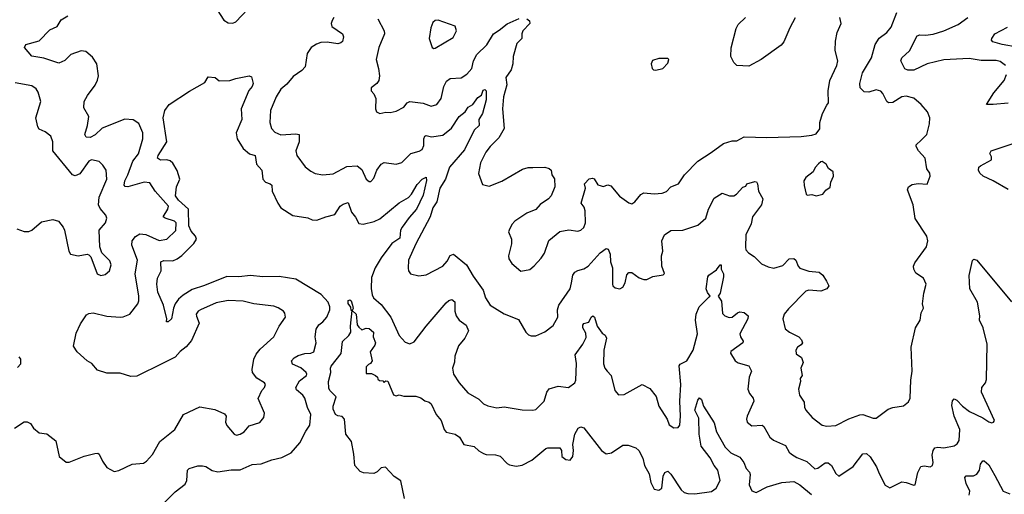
# Model space of a CAD drawing. Extents: x 1995161 to 2088924, y 769148 to 906007.
# Tile 176 of 256: x 2054714 to 2061278, y 820623 to 823790. Entities that reach past the tile are written whole.
import ezdxf

# ---------------------------------------------------------------- set-up
doc = ezdxf.new("R2010")
doc.units = 0

msp = doc.modelspace()

# ---------------------------------------------------------------- linework, layer by layer
at = {"layer": '0CON20XD'}
for points in [[(2056031.2, 823855), (2056075.8, 823785.8), (2056105, 823770), (2056135, 823766.7), (2056155, 823776.7), (2056235, 823860)], [(2054678.8, 821065), (2054745, 821106.9), (2054765, 821107.5), (2054786.7, 821095), (2054806.7, 821065), (2054843.9, 821033.9), (2054895, 821026.2), (2054955, 820980), (2054976.7, 820875), (2055025, 820838.8), (2055045, 820837.5), (2055145, 820877.5), (2055215.7, 820895.7), (2055235, 820898.1), (2055245, 820890.8), (2055265.6, 820845), (2055295, 820802), (2055345, 820775.8), (2055375, 820781.2), (2055465, 820825.6), (2055538.6, 820831.4), (2055560, 820845), (2055600.3, 820889.7), (2055648.1, 820975), (2055749.2, 821055), (2055807.1, 821155), (2055915, 821208), (2056015, 821190), (2056080, 821160), (2056090.8, 821145), (2056085.7, 821105), (2056095, 821082), (2056145, 821023.8), (2056158.8, 821018.8), (2056185, 821024.4), (2056209.8, 821040.2), (2056245, 821081.2), (2056315, 821102), (2056340.8, 821135), (2056347.1, 821165), (2056303.6, 821263.6), (2056328.5, 821315), (2056346.5, 821335), (2056354, 821355), (2056346.8, 821366.8), (2056295, 821398.8), (2056265.6, 821435), (2056263.5, 821455), (2056275.3, 821525), (2056291.2, 821558.8), (2056317.8, 821592.2), (2056407.5, 821675), (2056445, 821746.2), (2056487.1, 821805), (2056481.7, 821831.7), (2056472, 821845), (2056438.2, 821868.2), (2056408.3, 821878.3), (2056275, 821895.3), (2056205, 821911.6), (2056105, 821915.4), (2056025, 821900.9), (2055920, 821855), (2055904.4, 821845), (2055891.9, 821825), (2055892, 821812), (2055911.9, 821765), (2055860.2, 821649.8), (2055825, 821607.1), (2055785, 821576.7), (2055751.9, 821538.1), (2055666, 821496), (2055495, 821412.3), (2055455, 821410), (2055385, 821431.9), (2055295, 821431.2), (2055232.2, 821452.2), (2055195, 821497.1), (2055164.5, 821514.5), (2055096.9, 821575), (2055072, 821612), (2055090.5, 821699.5), (2055119.2, 821760.8), (2055159.7, 821820.3), (2055175, 821829.2), (2055205, 821833.5), (2055295, 821811.5), (2055385, 821804.6), (2055405, 821808.5), (2055448, 821825), (2055500.8, 821895), (2055508.6, 821915), (2055508.9, 821945), (2055484.7, 822095), (2055499.2, 822185), (2055461.2, 822285), (2055463.3, 822315), (2055487, 822343), (2055515, 822361.5), (2055555, 822357.8), (2055645, 822316.7), (2055695, 822325.6), (2055755.9, 822384.1), (2055757.1, 822435), (2055746, 822446), (2055684, 822465), (2055671.1, 822475), (2055701.4, 822525), (2055705.3, 822545), (2055617, 822647), (2055581.5, 822701.5), (2055545, 822706.2), (2055435, 822673.9), (2055417.6, 822677.6), (2055411.9, 822685), (2055414.7, 822715), (2055436, 822754), (2055468.7, 822845), (2055505.4, 822895), (2055535.5, 822995), (2055535.6, 823035), (2055507.6, 823097.6), (2055471.7, 823121.7), (2055414.3, 823125.7), (2055264.7, 823065.3), (2055217.7, 823022.3), (2055185, 823003.2), (2055156.6, 823006.6), (2055147.5, 823025), (2055167.3, 823085), (2055175.5, 823145), (2055141.7, 823201.7), (2055144.3, 823244.3), (2055165.6, 823285), (2055217.8, 823352.2), (2055234.1, 823385.9), (2055240, 823415), (2055227.7, 823495), (2055200.1, 823540.1), (2055155, 823577.6), (2055125, 823582.2), (2055055, 823557.3), (2055015, 823518.6), (2054975, 823499.2), (2054875, 823533.5), (2054796.1, 823546.1), (2054747.1, 823605), (2054756.2, 823625), (2054845, 823648.9), (2054915, 823722.5), (2054964.3, 823745), (2054990.4, 823789.6), (2055035, 823815.6)], [(2056809.5, 823805), (2056796.4, 823785), (2056791.5, 823765), (2056795, 823744.3), (2056865.7, 823695), (2056871.9, 823675), (2056866.9, 823645), (2056855.3, 823634.7), (2056835, 823630), (2056765, 823640), (2056723, 823637), (2056692.9, 823627.1), (2056656.5, 823605), (2056630, 823565), (2056617.1, 823475), (2056595, 823451.9), (2056538.1, 823411.9), (2056495, 823359.5), (2056454.3, 823325.7), (2056424.8, 823275.2), (2056387.3, 823185), (2056382.1, 823105), (2056392.2, 823065), (2056415, 823040.6), (2056455, 823022.2), (2056555, 823028.6), (2056577.5, 823025), (2056576.5, 822975), (2056554.5, 822915), (2056561.1, 822885), (2056618, 822808), (2056655, 822778.8), (2056685, 822763.8), (2056735, 822756), (2056805, 822762.5), (2056895, 822810), (2056965, 822815.8), (2056995, 822791.2), (2057025, 822726.7), (2057045, 822710), (2057055, 822710), (2057075, 822733.3), (2057095.6, 822785), (2057125, 822826), (2057145, 822836.2), (2057225, 822826.9), (2057262.1, 822837.9), (2057322.6, 822897.4), (2057378.3, 822911.7), (2057398, 822925), (2057408.3, 822951.7), (2057408.5, 822995), (2057415, 823012), (2057425, 823016.7), (2057458.9, 823008.9), (2057535, 823019.5), (2057593.8, 823066.2), (2057645, 823144.3), (2057684.2, 823175), (2057704.4, 823205.6), (2057736.3, 823223.7), (2057769.1, 823270.9), (2057793, 823287), (2057805, 823319.4), (2057815, 823324.3), (2057824.3, 823315), (2057823.3, 823255), (2057798.7, 823165), (2057776.2, 823123.8), (2057776.7, 823083.3), (2057745, 823053.5), (2057678.7, 822921.3), (2057578.9, 822805), (2057553.4, 822726.6), (2057516, 822665), (2057494.8, 822575.2), (2057467.9, 822535), (2057450.9, 822475), (2057354.4, 822294.4), (2057307.1, 822185), (2057303, 822133), (2057306, 822115), (2057320, 822095), (2057375, 822081.2), (2057425, 822086.7), (2057535, 822145.8), (2057565, 822180), (2057584, 822216), (2057605.6, 822225.6), (2057694.1, 822154.1), (2057738.3, 822078.3), (2057804.2, 821985), (2057819.2, 821935), (2057850, 821885), (2057945, 821826.7), (2058040.7, 821790.7), (2058087.5, 821705), (2058106.4, 821686.4), (2058125, 821680), (2058155, 821681.2), (2058215, 821708), (2058270.5, 821749.5), (2058302, 821805), (2058300.5, 821855), (2058308.2, 821885), (2058383.3, 821995), (2058392.9, 822035), (2058402.7, 822085), (2058414.7, 822105.3), (2058435, 822116.9), (2058475, 822126.7), (2058504.7, 822145.3), (2058583.6, 822235), (2058625, 822264), (2058638.3, 822258.3), (2058650, 822225), (2058653.5, 822175), (2058665.6, 822135), (2058667.1, 822025), (2058669.2, 822015), (2058685, 822000.6), (2058715, 821994.4), (2058736.2, 822005), (2058751.5, 822035), (2058762.9, 822087.1), (2058775, 822102.5), (2058795, 822102.5), (2058845, 822066.7), (2058875, 822057.5), (2058895, 822057.5), (2058935, 822076.7), (2059005, 822087.5), (2059012.5, 822097.5), (2058996.2, 822145), (2058994, 822215), (2059002, 822245), (2058994.3, 822315), (2059012.5, 822355), (2059055, 822382.9), (2059135, 822386), (2059235, 822418), (2059289.2, 822465), (2059306.9, 822525), (2059345, 822600), (2059397, 822633), (2059445.6, 822614.4), (2059475, 822615.6), (2059494, 822625), (2059535, 822672.5), (2059555, 822680), (2059562.5, 822695), (2059615, 822711.2), (2059627.1, 822707.1), (2059634, 822695), (2059640, 822645), (2059668.6, 822595), (2059659.4, 822555), (2059600, 822475), (2059591.1, 822428.9), (2059554.5, 822355), (2059553, 822273), (2059556, 822255), (2059572, 822235), (2059610.3, 822210.3), (2059660.3, 822160.3), (2059705, 822140.8), (2059742.7, 822132.7), (2059800.9, 822149.1), (2059845, 822194), (2059875, 822196), (2059889.2, 822185), (2059904.4, 822145), (2059915, 822133.3), (2059975, 822111.8), (2060045, 822104.4), (2060069.2, 822085), (2060094, 822045), (2060108, 822015), (2060096.2, 821995), (2060055, 821979.4), (2059975, 821985.5), (2059955, 821978.9), (2059839.2, 821860.8), (2059810, 821825), (2059801.2, 821795), (2059818.3, 821728.3), (2059846.7, 821705), (2059908.8, 821675), (2059926.2, 821655), (2059933.3, 821635), (2059925, 821621.2), (2059898.8, 821605), (2059888, 821585), (2059891.4, 821561.4), (2059925.8, 821535.8), (2059937, 821503), (2059922.9, 821465), (2059930, 821415), (2059917.5, 821395), (2059918.8, 821375), (2059906.9, 821325), (2059912.7, 821285), (2059945, 821238.8), (2059945.8, 821205), (2059955.7, 821185.7), (2059996.8, 821136.8), (2060063.3, 821085), (2060095, 821078.1), (2060155, 821082.5), (2060242.1, 821127.9), (2060315, 821154.5), (2060335.4, 821155.4), (2060405, 821132), (2060425, 821132), (2060505, 821191.4), (2060535, 821202.9), (2060606.9, 821213.1), (2060639.1, 821240.9), (2060650, 821265), (2060654.4, 821385), (2060664.6, 821445.4), (2060657.5, 821605), (2060686, 821735), (2060716.7, 821785), (2060723.8, 821835), (2060738.8, 821865), (2060733.8, 821895), (2060741.9, 821965), (2060757.1, 822025), (2060738.8, 822065), (2060689.5, 822099.5), (2060675.7, 822125.7), (2060672.9, 822145), (2060682, 822168), (2060760, 822275), (2060768.6, 822315), (2060760.8, 822345), (2060683.4, 822463.4), (2060670, 822555), (2060633.8, 822655), (2060640, 822675), (2060665, 822690), (2060705, 822698), (2060765, 822693.3), (2060784.2, 822745), (2060782, 822765), (2060762.5, 822795), (2060750.8, 822865), (2060705.9, 822915.9), (2060690, 822945), (2060691.2, 822955), (2060724.6, 822985.4), (2060762.5, 823025), (2060780, 823095), (2060782, 823135), (2060765.8, 823175), (2060724.4, 823225), (2060675.7, 823265.7), (2060625, 823279.7), (2060595, 823274.7), (2060535, 823238.2), (2060505.7, 823235.7), (2060494.5, 823244.5), (2060468.5, 823298.5), (2060455, 823314), (2060425, 823321.4), (2060374.4, 823305.6), (2060345, 823307.8), (2060317.8, 823335), (2060314.5, 823365), (2060333.5, 823435), (2060393.6, 823535), (2060418.1, 823625), (2060445, 823665.7), (2060495, 823705.6), (2060525, 823741.1), (2060561.7, 823838.3)], [(2057101.4, 823795), (2057143.1, 823715), (2057145.6, 823695), (2057108.6, 823605), (2057090.6, 823525), (2057107.1, 823465), (2057112, 823415), (2057107.5, 823385), (2057095, 823363.3), (2057057.5, 823335), (2057057.5, 823315), (2057076.1, 823296.1), (2057088.8, 823265), (2057086.2, 823195), (2057092.5, 823175), (2057115, 823163.3), (2057155, 823173.8), (2057185, 823170), (2057225, 823179.5), (2057274.6, 823205.4), (2057298, 823235), (2057315, 823243.1), (2057405, 823233.4), (2057456.9, 823213.1), (2057495, 823224.2), (2057524.5, 823265), (2057541.2, 823345), (2057560.5, 823379.5), (2057585, 823397.8), (2057657.3, 823402.7), (2057694.5, 823425.5), (2057729.4, 823465), (2057738.8, 823515), (2057762.3, 823557.7), (2057827.9, 823622.1), (2057874.1, 823695.9), (2057910.7, 823719.3), (2057965, 823762.3), (2058045, 823797.5)], [(2057475, 823596.7), (2057485, 823600), (2057605, 823672), (2057626, 823715), (2057616.4, 823746.4), (2057505, 823786), (2057485, 823783.8), (2057469.2, 823770.8), (2057455.7, 823735), (2057444.2, 823665), (2057463.9, 823603.9), (2057475, 823596.7)], [(2058095.5, 823795.5), (2058113, 823783), (2058115.6, 823765.6), (2058069.4, 823715), (2058061.2, 823695), (2058062, 823665), (2058028.3, 823631.7), (2058003.1, 823545), (2058001.2, 823495), (2057991.2, 823455), (2057956.1, 823405), (2057962.5, 823355), (2057939.6, 823275), (2057933.9, 823196.1), (2057943.1, 823065), (2057908.5, 823001.5), (2057850, 822945), (2057822.9, 822907.1), (2057786.7, 822835), (2057772.9, 822762.9), (2057800.7, 822690.7), (2057845, 822680), (2057928, 822712), (2058066.4, 822793.6), (2058105, 822803.3), (2058135, 822803.3), (2058215, 822806.7), (2058245, 822797.5), (2058257.5, 822785), (2058262.5, 822755), (2058279.3, 822729.3), (2058282.5, 822675), (2058256.7, 822615), (2058240, 822595), (2058185, 822556.7), (2058156.1, 822523.9), (2058095, 822500), (2058015, 822446.2), (2057995, 822423.3), (2057976.7, 822385), (2057973.3, 822375), (2057993.8, 822325), (2057994, 822295), (2057972, 822215), (2057974.2, 822195), (2057995, 822164), (2058055, 822112.5), (2058115, 822124.4), (2058145, 822147.5), (2058191.1, 822198.9), (2058213.3, 822233.3), (2058242.2, 822317.8), (2058315, 822376.2), (2058375, 822388.8), (2058435, 822378.8), (2058455, 822386.2), (2058475, 822403.8), (2058486, 822435), (2058483.8, 822515), (2058478.3, 822538.3), (2058457.5, 822565), (2058486.7, 822665), (2058480, 822695), (2058511.7, 822728.3), (2058533, 822733), (2058545, 822727.5), (2058567.5, 822687.5), (2058585, 822683.3), (2058605, 822677.5), (2058635, 822687.5), (2058655, 822681.2), (2058712.2, 822612.2), (2058775, 822568.8), (2058795, 822562), (2058816.2, 822575), (2058855, 822623.3), (2058875, 822633.8), (2058945, 822628.9), (2058997.4, 822632.6), (2059025.4, 822644.6), (2059055, 822674), (2059105.6, 822694.4), (2059147.1, 822755), (2059235, 822846.9), (2059325, 822903.3), (2059406.2, 822963.8), (2059465, 822981.4), (2059495, 822982), (2059545, 823007.5), (2059695, 823004.3), (2059925, 823011.4), (2059995, 823018.9), (2060025, 823028), (2060048.8, 823061.2), (2060048.6, 823105), (2060065.8, 823164.2), (2060095, 823220), (2060106, 823235), (2060104.4, 823315), (2060114.4, 823385), (2060161.4, 823485), (2060168.6, 823515), (2060150.8, 823585), (2060152.7, 823647.3), (2060163.3, 823705), (2060190, 823765), (2060181.2, 823805)], [(2059885, 823803.3), (2059847.8, 823735), (2059808.3, 823641.7), (2059790.6, 823619.4), (2059656.4, 823523.6), (2059575, 823479.1), (2059494.3, 823484.3), (2059474.3, 823504.3), (2059454.5, 823544.5), (2059457.9, 823602.1), (2059491.2, 823731.2), (2059503, 823757), (2059552.5, 823805)], [(2060752.6, 823687.4), (2060805, 823693.5), (2060874.7, 823715.3), (2060971.1, 823758.9), (2061035, 823803.8)], [(2061365, 823606.1), (2061264, 823625), (2061202.1, 823642.1), (2061193.9, 823653.9), (2061194.5, 823665), (2061215, 823695.5), (2061300.5, 823739.5)], [(2061286.7, 823485), (2061250.9, 823510.9), (2061225, 823518.2), (2061125, 823518.4), (2061045, 823530.7), (2060875, 823521.6), (2060765, 823496.2), (2060675, 823453.3), (2060635, 823453.1), (2060615, 823461.4), (2060589.6, 823515), (2060594.4, 823535), (2060646.9, 823583.1), (2060698.5, 823681.5), (2060715, 823690), (2060752.6, 823687.4)], [(2058955, 823453.3), (2059002.5, 823465), (2059035, 823500), (2059042.5, 823525), (2059035, 823530), (2058975, 823531.2), (2058932.7, 823517.3), (2058923.8, 823495), (2058930, 823465), (2058940, 823455), (2058955, 823453.3)], [(2055675, 820564), (2055749.8, 820640.2), (2055818.3, 820691.7), (2055829.5, 820715), (2055834, 820785), (2055845, 820794.6), (2055902.7, 820812.7), (2055934, 820814), (2055955, 820808.5), (2055997.7, 820782.3), (2056035, 820772.5), (2056125, 820787.3), (2056185, 820787.1), (2056265, 820822.3), (2056325, 820825.7), (2056395, 820854.5), (2056461.9, 820868.1), (2056525, 820900), (2056583, 820967), (2056620.8, 821045), (2056649.2, 821085), (2056656, 821155), (2056633.1, 821203.1), (2056615.6, 821265), (2056601.4, 821285), (2056559.7, 821319.7), (2056555.8, 821335), (2056580.5, 821379.5), (2056625.8, 821415), (2056629.2, 821425), (2056625, 821435.7), (2056587.6, 821467.6), (2056531.9, 821491.9), (2056526.8, 821513.2), (2056544.3, 821535), (2056570.8, 821549.2), (2056615, 821562.7), (2056655.3, 821564.7), (2056674.2, 821575), (2056690.6, 821635), (2056683.9, 821675), (2056690.5, 821725), (2056708.1, 821755), (2056736.2, 821773.8), (2056762.9, 821805), (2056781.1, 821855), (2056782.2, 821875), (2056770.5, 821905), (2056725, 821956.5), (2056555, 822058.5), (2056445, 822077.5), (2056335, 822075.3), (2056252.9, 822082.9), (2056175, 822073.7), (2056095, 822076.5), (2055945.5, 822015.5), (2055865, 821990.7), (2055805, 821951.6), (2055773.2, 821925), (2055749.8, 821895), (2055738.6, 821865), (2055726.8, 821795), (2055704.4, 821774.4), (2055693.3, 821775), (2055695.5, 821795), (2055674.1, 821885), (2055635, 821972), (2055627.7, 822025), (2055632.9, 822065), (2055656.6, 822115), (2055656, 822175), (2055675, 822183.5), (2055735, 822181.8), (2055765, 822194.7), (2055795, 822216.8), (2055875, 822296), (2055893.6, 822325), (2055886.7, 822345), (2055858, 822378), (2055841.5, 822415), (2055838.9, 822525), (2055772.1, 822585), (2055752.5, 822615), (2055760.4, 822675), (2055780.8, 822725), (2055765, 822784.5), (2055735, 822833.5), (2055717.7, 822847.7), (2055695, 822854.1), (2055653.3, 822853.3), (2055632.5, 822865), (2055638.1, 822885), (2055696.1, 822975), (2055670, 823135), (2055680.9, 823185), (2055710.9, 823225), (2055846.7, 823313.3), (2055948.8, 823371.2), (2055971.2, 823408.8), (2056016.7, 823405), (2056045, 823381.2), (2056116.1, 823383.9), (2056155, 823398), (2056245, 823416.2), (2056259.5, 823409.5), (2056271.2, 823365), (2056263.8, 823345), (2056241.4, 823318.6), (2056190.6, 823195), (2056194.3, 823125), (2056158.5, 823035), (2056163.2, 822995), (2056205, 822930.8), (2056245.8, 822895.8), (2056285, 822883.3), (2056292.9, 822825), (2056329.2, 822785), (2056336.2, 822725), (2056353.3, 822705), (2056385, 822694.2), (2056394.2, 822685), (2056397.5, 822645), (2056434.4, 822565), (2056455, 822534.3), (2056535, 822484.5), (2056635, 822468.5), (2056664.6, 822454.6), (2056695, 822452.2), (2056754.6, 822475.4), (2056815, 822489.4), (2056850, 822545), (2056871.1, 822558.9), (2056905, 822569.4), (2056925.8, 822505), (2056952.5, 822472.5), (2056975, 822431.1), (2057005, 822425.4), (2057077.5, 822442.5), (2057115, 822461.6), (2057245, 822567.1), (2057305.9, 822604.1), (2057326.5, 822625), (2057365, 822691.4), (2057398, 822725), (2057425, 822738.8), (2057426.5, 822716.5), (2057405, 822620), (2057360.5, 822525), (2057310.4, 822469.6), (2057264.1, 822405), (2057254, 822385), (2057247.6, 822332.4), (2057195, 822297.3), (2057125, 822202.2), (2057083.8, 822135), (2057060.6, 822069.4), (2057056.6, 821996.6), (2057063.9, 821953.9), (2057074, 821934), (2057125, 821888.9), (2057189.5, 821805), (2057245, 821684), (2057285, 821637.5), (2057315, 821627.5), (2057345, 821641.1), (2057424.7, 821745.3), (2057558, 821902), (2057575, 821916.5), (2057595, 821923.1), (2057615, 821908), (2057615.4, 821845), (2057624.7, 821814.7), (2057644.7, 821784.7), (2057690.9, 821750.9), (2057705.5, 821715), (2057681.4, 821665), (2057640.5, 821615), (2057614.6, 821545.4), (2057612.7, 821505), (2057598.8, 821465), (2057605.6, 821425), (2057645, 821367.5), (2057701.4, 821301.4), (2057775, 821257.1), (2057806.9, 821226.9), (2057835, 821213.3), (2057895, 821200), (2057945, 821208), (2058065, 821186.2), (2058135, 821184), (2058155, 821190), (2058211.1, 821245), (2058229.2, 821305), (2058243.5, 821326.5), (2058305, 821345.8), (2058373.3, 821336.7), (2058415, 821366.2), (2058421.1, 821385), (2058425.5, 821495.5), (2058416.9, 821555), (2058469.1, 821625), (2058490.7, 821669.3), (2058488.5, 821698.5), (2058467.9, 821735), (2058468.2, 821751.8), (2058475, 821762.5), (2058508, 821772), (2058525, 821806), (2058535, 821814), (2058547.1, 821805), (2058564.6, 821744.6), (2058597.7, 821697.7), (2058616.9, 821685), (2058627.3, 821665), (2058609.5, 821585), (2058606.2, 821495), (2058615, 821466), (2058631.4, 821445), (2058657.5, 821415), (2058682, 821315), (2058706.1, 821286.1), (2058745, 821288.8), (2058865, 821356.7), (2058915, 821328.8), (2058957.3, 821275), (2058975, 821212.5), (2059030, 821125), (2059045, 821086.7), (2059075, 821066.2), (2059105, 821070), (2059114.2, 821085.8), (2059119.2, 821145), (2059114.6, 821245), (2059122.9, 821355), (2059110, 821480), (2059118.3, 821491.7), (2059161.8, 821515), (2059204.3, 821585), (2059232.2, 821695), (2059220.2, 821785), (2059225, 821825.8), (2059245, 821874.4), (2059310, 821940), (2059317.5, 821945), (2059298.8, 821968.8), (2059291.4, 821995), (2059301.1, 822075), (2059307.5, 822085), (2059360, 822120), (2059383.3, 822155), (2059390, 822155), (2059390, 822125), (2059405.7, 822095), (2059406.9, 822075), (2059384, 821965), (2059370, 821945), (2059392.2, 821912.2), (2059400.3, 821830.3), (2059415, 821813.8), (2059445, 821802), (2059465, 821806.2), (2059500, 821835), (2059515, 821840), (2059545, 821835.5), (2059570, 821815), (2059567.5, 821795), (2059516.1, 821695), (2059519.1, 821675), (2059536.9, 821645), (2059534.4, 821635), (2059455, 821576.2), (2059452, 821565), (2059483.3, 821515), (2059505, 821500.8), (2059575, 821480), (2059593.8, 821445), (2059577.5, 821405), (2059568, 821325), (2059578.8, 821295), (2059603.8, 821265), (2059608.8, 821245), (2059563.1, 821145), (2059559.2, 821125), (2059563.8, 821105), (2059595, 821080.8), (2059663.9, 821083.9), (2059676, 821075), (2059715.8, 821005), (2059738.8, 820985), (2059819.3, 820949.3), (2059844, 820905), (2059860.3, 820890.3), (2059895, 820869.2), (2059962.4, 820842.4), (2060015, 820793.1), (2060035, 820798.6), (2060085, 820832.5), (2060105, 820834), (2060126.4, 820816.4), (2060155, 820763.3), (2060175, 820743.8), (2060270.6, 820809.4), (2060335, 820892.5), (2060360, 820895), (2060385, 820874), (2060427, 820807), (2060443, 820763), (2060484.5, 820684.5), (2060515, 820666.7), (2060595, 820705.7), (2060625, 820702), (2060675, 820683.3), (2060683, 820687), (2060701.1, 820768.9), (2060721.7, 820808.3), (2060745, 820814.2), (2060785, 820806), (2060800, 820815), (2060804.3, 820835), (2060797.5, 820885), (2060803.5, 820916.5), (2060815, 820933.8), (2060835, 820937.5), (2060875, 820933.1), (2060943.2, 820946.8), (2060965, 820961.2), (2060976.5, 820983.5), (2060981.5, 821055), (2060944.4, 821145), (2060929.4, 821215), (2060932.7, 821247.3), (2060945, 821260), (2060961.7, 821251.7), (2061000.7, 821210.7), (2061045.5, 821175.5), (2061135, 821133.8), (2061175, 821106.2), (2061195, 821100), (2061206.2, 821103.8), (2061212.5, 821115), (2061125.8, 821305), (2061129.2, 821335), (2061152.1, 821367.9), (2061159.6, 821390.4), (2061163.5, 821625), (2061138.1, 821735), (2061111.9, 821785), (2061114.3, 821815), (2061099.2, 821905), (2061047.5, 821995), (2061044.3, 822084.3), (2061067.3, 822182.7), (2061075, 822193.3), (2061095, 822186.2), (2061326.5, 821906.5)], [(2061305, 823233.2), (2061205, 823223.3), (2061160, 823225), (2061207.4, 823302.6), (2061277.8, 823385), (2061293.6, 823423.6)], [(2054695, 822394), (2054745, 822375.8), (2054775, 822377.1), (2054795, 822385.7), (2054858.7, 822441.3), (2054935, 822457.1), (2054973.3, 822445), (2055005, 822406.7), (2055014, 822385), (2055041.4, 822245), (2055053.8, 822225), (2055105, 822214.2), (2055165, 822226), (2055175, 822221.2), (2055187.7, 822207.7), (2055230, 822095), (2055255, 822083.8), (2055285, 822090), (2055314, 822115), (2055324.2, 822155), (2055315, 822181.2), (2055261.2, 822235), (2055248.6, 822275), (2055244.4, 822385), (2055286.5, 822435), (2055294.4, 822465), (2055289.2, 822485), (2055249.8, 822529.8), (2055240.5, 822555), (2055244.4, 822605), (2055294.4, 822725), (2055290.6, 822785), (2055268.5, 822818.5), (2055245, 822844.2), (2055192.5, 822855), (2055174.4, 822845), (2055115, 822760.8), (2055085, 822747.5), (2055065.5, 822755.5), (2054934.5, 822914.5), (2054934.3, 822975), (2054923, 823013), (2054885, 823041.2), (2054845, 823060), (2054834.2, 823074.2), (2054822.9, 823135), (2054854.2, 823245), (2054837, 823307), (2054825, 823328.8), (2054795, 823348), (2054685, 823367.8)], [(2061305, 822656.2), (2061205, 822715.6), (2061136.8, 822746.8), (2061116.2, 822765), (2061106.2, 822785), (2061108.8, 822805), (2061118.8, 822815), (2061193.8, 822855), (2061193.8, 822875), (2061181.7, 822898.3), (2061190, 822915), (2061345, 822966)], [(2060025, 822614.2), (2060067.5, 822625), (2060088.3, 822651.7), (2060116.4, 822673.6), (2060122.5, 822705), (2060140, 822745), (2060137.5, 822775), (2060107, 822797), (2060090, 822825), (2060065, 822843.3), (2060055, 822842.5), (2060040.7, 822829.3), (2060017, 822803), (2060003.3, 822775), (2059955, 822736.7), (2059942, 822715), (2059943.1, 822683.1), (2059957, 822627), (2059965, 822620), (2059995, 822623.3), (2060025, 822614.2)], [(2057278.6, 820595), (2057254.4, 820714.4), (2057211.2, 820741.2), (2057152.5, 820805), (2057125, 820800), (2057097.7, 820772.3), (2057075, 820762.7), (2057007, 820767), (2056984.7, 820774.7), (2056948.8, 820815), (2056941.7, 820891.7), (2056925.3, 820975.3), (2056889.4, 821025), (2056880.4, 821125), (2056865, 821141.8), (2056835, 821146.2), (2056819.1, 821155), (2056805, 821191.2), (2056805, 821211.2), (2056824.6, 821274.6), (2056782.2, 821315), (2056775, 821332.5), (2056771.9, 821375), (2056788.8, 821435), (2056786.2, 821465), (2056791.2, 821478.8), (2056858, 821562), (2056866.9, 821643.1), (2056907.9, 821682.1), (2056920.8, 821705), (2056919.2, 821745), (2056930, 821850), (2056925, 821850), (2056921.2, 821871.2), (2056904.2, 821895.8), (2056904.3, 821915.7), (2056915, 821920), (2056923.6, 821913.6), (2056933.3, 821885), (2056936.7, 821863.3), (2056930, 821850), (2056957.5, 821825), (2056963.8, 821755), (2056975, 821737.5), (2056995, 821720), (2057025, 821732.5), (2057045, 821730), (2057072, 821705), (2057071.2, 821675), (2057085.7, 821634.3), (2057081.4, 821618.6), (2057051.2, 821575), (2057063.3, 821515), (2057053, 821497), (2057040.7, 821489.3), (2057023.3, 821475), (2057025, 821430), (2057059.3, 821429.3), (2057087, 821417), (2057100, 821405), (2057101.7, 821391.7), (2057113, 821383), (2057135, 821380), (2057145, 821370), (2057155, 821380), (2057168.3, 821378.3), (2057207, 821287), (2057225, 821280), (2057245, 821286.2), (2057275, 821278.8), (2057355, 821278.8), (2057387.7, 821267.7), (2057415, 821246.7), (2057445, 821238.8), (2057457, 821227), (2057491.2, 821155), (2057524, 821115), (2057544, 821055), (2057557.7, 821037.7), (2057616.7, 821025), (2057646.2, 821005), (2057675, 820956.7), (2057745, 820943.3), (2057774.2, 820914.2), (2057805.7, 820895.7), (2057825, 820889.2), (2057887.3, 820887.3), (2057917, 820877), (2057965, 820828.8), (2057980.5, 820820.5), (2058025, 820811.8), (2058065, 820817.8), (2058127.7, 820852.3), (2058221.2, 820928.8), (2058235, 820934), (2058315, 820933.3), (2058326.2, 820915), (2058328.8, 820875), (2058355, 820856), (2058385, 820852), (2058402.5, 820875), (2058407.1, 820915), (2058401.4, 820955), (2058416, 821025), (2058437.5, 821065), (2058455, 821072.5), (2058475, 821067.5), (2058593.3, 820915), (2058625, 820893.5), (2058659.5, 820900.5), (2058735, 820950.6), (2058770.9, 820950.9), (2058822.7, 820932.7), (2058842, 820915), (2058868.6, 820865), (2058878.9, 820815), (2058910.5, 820760.5), (2058921.7, 820701.7), (2058945, 820658), (2058975, 820650), (2058996.1, 820663.9), (2059003.1, 820745), (2059015, 820768), (2059035, 820777.5), (2059055, 820756.9), (2059125, 820653.5), (2059145, 820634.6), (2059169.2, 820629.2), (2059215, 820627.5), (2059326.9, 820643.1), (2059357.1, 820665), (2059383.1, 820715), (2059369.1, 820785), (2059344.8, 820814.8), (2059317.5, 820867.5), (2059256.8, 820945), (2059243.1, 821025), (2059241.5, 821131.5), (2059214.5, 821185), (2059235, 821252.5), (2059247, 821267), (2059258.8, 821255), (2059272.2, 821212.2), (2059345, 821100), (2059360.2, 821040.2), (2059416.9, 820936.9), (2059455, 820901.1), (2059515, 820871.4), (2059542.9, 820835), (2059557.1, 820795), (2059580.7, 820770.7), (2059584.6, 820754.6), (2059577, 820687), (2059595, 820647.5), (2059625, 820635.7), (2059697.5, 820672.5), (2059795, 820702.4), (2059875, 820709.7), (2059916.2, 820686.2), (2059992.1, 820622.1)], [(2054699.5, 821470.5), (2054721.2, 821495), (2054722, 821525), (2054710.3, 821540.3)], [(2061043.1, 820616.9), (2061048, 820645), (2061024.8, 820694.8), (2061015, 820736.2), (2061025, 820746.4), (2061073.2, 820746.8), (2061095, 820756.7), (2061113.8, 820785), (2061120.6, 820825), (2061135, 820845.7), (2061145, 820847.1), (2061175, 820820), (2061215, 820750), (2061270.8, 820645), (2061315, 820627.1)]]:
    msp.add_lwpolyline(points, dxfattribs=at)

doc.saveas('drawing.dxf')
